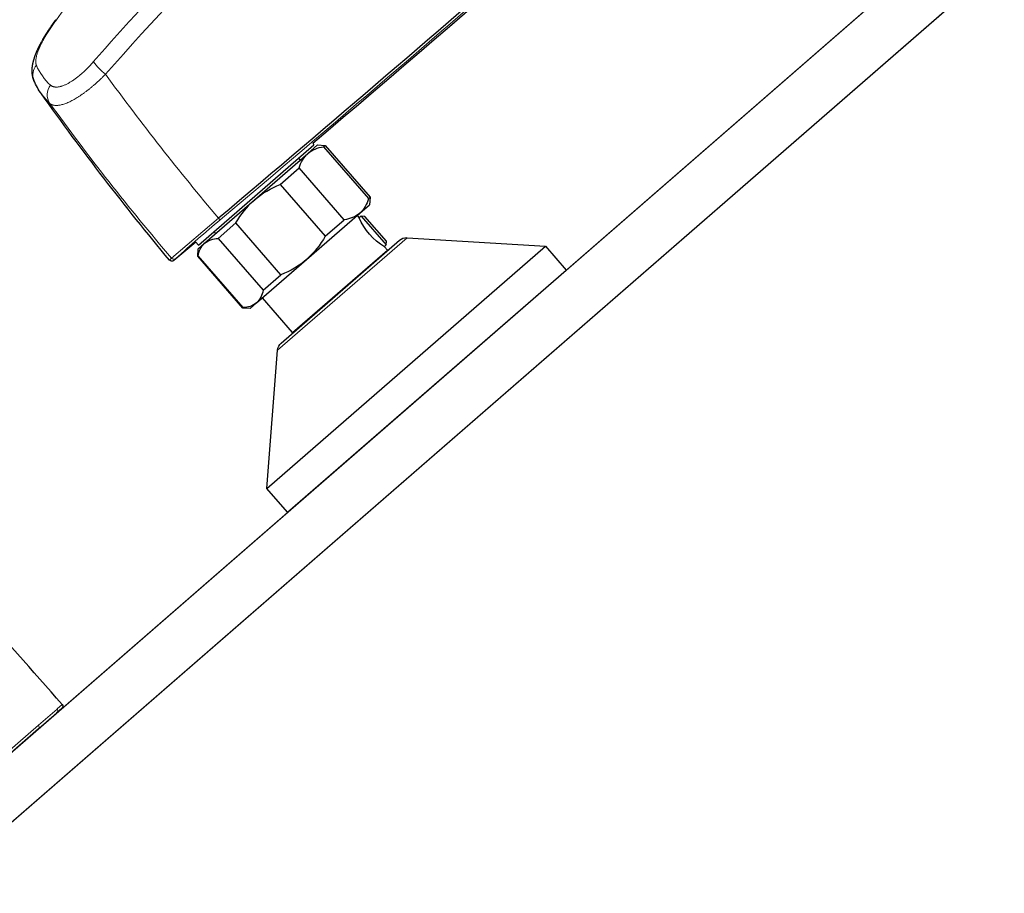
# Model space of a CAD drawing. Header units: millimetres. Extents: x -3074 to 179405, y -22 to 114374.
# Tile 72 of 184: x 149928 to 150115, y 75638 to 75804. Entities that reach past the tile are written whole.
import ezdxf

# ---------------------------------------------------------------- set-up
doc = ezdxf.new("R2010")
doc.units = ezdxf.units.MM
for name, color, linetype, lineweight, true_color in [('_SA-LAGI', 7, 'Continuous', 9, 0x5b5b5b), ('_SA-PORAND', 7, 'Continuous', 9, 0x5b5b5b), ('_SA-PORAND_hatch', 254, 'Continuous', 9, 0xbebebe), ('_SA-SANTEHN', 7, 'Continuous', 13, 0x4c5f99)]:
    doc.layers.add(name, color=color, linetype=linetype, lineweight=lineweight, true_color=true_color)

msp = doc.modelspace()

# ---------------------------------------------------------------- linework, layer by layer
at = {"layer": '_SA-LAGI'}
msp.add_lwpolyline([(147725.12, 77434.55), (148540.24, 78143.12), (150370.64, 76037.48), (149555.53, 75328.91)], close=True, dxfattribs=at)
at = {"layer": '_SA-PORAND'}
msp.add_lwpolyline([(148540.23, 78143.12), (147725.12, 77434.55), (149555.53, 75328.91), (150370.64, 76037.48)], close=True, dxfattribs=at)
at = {"layer": '_SA-PORAND_hatch'}
msp.add_lwpolyline([(150242.71, 76184.65), (149427.6, 75476.08), (149555.53, 75328.91), (150370.64, 76037.48)], close=True, dxfattribs=at)
at = {"layer": '_SA-SANTEHN', "lineweight": 0}
for p, q in [((149935.4, 75803.81), (149935.3, 75803.82)), ((149966.14, 75766.18), (149957.21, 75758.62)), ((149977.32, 75741.18), (150001.85, 75762.5)), ((149957.21, 75758.62), (149956.82, 75758.24))]:
    msp.add_line(p, q, dxfattribs=at)
at = {"layer": '_SA-SANTEHN', "lineweight": 30}
for p, q in [((149962.32, 75761.1), (149984.21, 75780.12)), ((149983.07, 75778.47), (149984.91, 75780.08)), ((149984, 75780.36), (149984.21, 75780.12)), ((149984.91, 75780.08), (149986.32, 75779.98)), ((149986.02, 75779.72), (149986.32, 75779.98)), ((149986.02, 75779.72), (149994.55, 75769.9)), ((149986.32, 75779.98), (149994.85, 75770.17)), ((149972.97, 75769.69), (149983.07, 75778.47)), ((149981.26, 75777.57), (149981.59, 75777.19)), ((149977.82, 75772.58), (149981.43, 75775.72)), ((149989.96, 75765.91), (149981.43, 75775.72)), ((149977.82, 75772.58), (149986.35, 75762.77)), ((149994.55, 75769.9), (149994.85, 75770.17)), ((149994.85, 75770.17), (149994.75, 75768.75)), ((149963.49, 75761.45), (149972.97, 75769.69)), ((149992.91, 75767.15), (149994.75, 75768.75)), ((149982.81, 75758.37), (149992.91, 75767.15)), ((149992.41, 75766.72), (149992.79, 75766.29)), ((149992.79, 75766.29), (149992.84, 75766.33)), ((149992.87, 75766.3), (149992.84, 75766.33)), ((149993.17, 75766.57), (149992.87, 75766.3)), ((149993.88, 75766.51), (149993.17, 75766.57)), ((149993.17, 75766.57), (149997.9, 75761.12)), ((149997.95, 75761.83), (149993.88, 75766.51)), ((149966.05, 75762.35), (149969.43, 75765.29)), ((149977.96, 75755.48), (149969.43, 75765.29)), ((149986.35, 75762.77), (149989.96, 75765.91)), ((149965.59, 75763.28), (149965.26, 75763.66)), ((149966.05, 75762.35), (149974.57, 75752.54)), ((150001.85, 75762.5), (150028.08, 75760.9)), ((149961.84, 75761.66), (149957.68, 75758.17)), ((149962.32, 75761.1), (149961.83, 75761.66)), ((149962.27, 75760.39), (149963.49, 75761.45)), ((149975.25, 75714.97), (150028.08, 75760.9)), ((149978, 75742.53), (150000.41, 75762.02)), ((149997.63, 75760.82), (149997.58, 75760.78)), ((149997.58, 75760.78), (149998.14, 75760.14)), ((149997.6, 75760.86), (149997.9, 75761.12)), ((149997.63, 75760.82), (149997.6, 75760.86)), ((149997.9, 75761.12), (149997.95, 75761.83)), ((150028.08, 75760.9), (150032.02, 75756.37)), ((149962.17, 75758.98), (149962.27, 75760.39)), ((149962.17, 75758.98), (149962.25, 75759.05)), ((149970.7, 75749.17), (149962.17, 75758.98)), ((149970.78, 75749.24), (149962.25, 75759.05)), ((149980.17, 75744.53), (149998.14, 75760.14)), ((149998.14, 75760.14), (149998.29, 75760.17)), ((149957.68, 75758.17), (149957.68, 75758.17)), ((149973.33, 75750.13), (149982.81, 75758.37)), ((149974.57, 75752.54), (149977.96, 75755.48)), ((149979.19, 75710.45), (150032.02, 75756.37)), ((149980.17, 75744.53), (149974.45, 75751.11)), ((149970.7, 75749.17), (149970.78, 75749.24)), ((149972.11, 75749.07), (149973.33, 75750.13)), ((149972.11, 75749.07), (149970.7, 75749.17)), ((149980.12, 75744.38), (149980.17, 75744.53)), ((149975.25, 75714.97), (149977.32, 75741.18)), ((149979.19, 75710.45), (149975.25, 75714.97))]:
    msp.add_line(p, q, dxfattribs=at)
at = {"layer": '_SA-SANTEHN', "linetype": 'Continuous', "lineweight": 0}
for p, q in [((149931.98, 75670.07), (149935.52, 75673.15)), ((149935.52, 75673.15), (149935.53, 75673.16)), ((149935.53, 75673.16), (149936.5, 75674)), ((149926.11, 75664.97), (149931.98, 75670.07))]:
    msp.add_line(p, q, dxfattribs=at)
at = {"layer": '_SA-SANTEHN', "linetype": 'Continuous', "lineweight": 30}
for p, q in [((149935.5, 75672.47), (149936.45, 75673.29)), ((149932.04, 75669.46), (149935.5, 75672.46)), ((149935.5, 75672.46), (149935.5, 75672.47)), ((149919.47, 75658.53), (149932.03, 75669.45)), ((149932.03, 75669.45), (149932.04, 75669.46))]:
    msp.add_line(p, q, dxfattribs=at)
at = {"layer": '_SA-SANTEHN', "lineweight": 13}
for points in [[(150082.16, 76201.7), (150281.07, 75972.87), (149843.34, 75592.35)], [(150062.26, 76184.4), (150261.18, 75955.57), (149863.24, 75609.65), (149664.32, 75838.48)]]:
    msp.add_lwpolyline(points, dxfattribs=at)
at = {"layer": '_SA-SANTEHN', "lineweight": 0, "extrusion": (0, 0, -1)}
for centre, radius, start, end in [((-150404.75, 75388.56), 612.87, 41.35348, 56.64638), ((-146207.49, 80216.83), 5825.87, 228.180505, 229.817771), ((-150244.88, 75572.61), 386.3, 36.7628, 44.0497), ((-150382.07, 75410.74), 584.47, 41.21214, 46.56879), ((-149933.75, 75793.36), 2.81, 337.7484, 40.1683), ((-149941.68, 75799.56), 11, 312.2314, 336.4916), ((-149952.77, 75803.8), 13.09, 308.0506, 322.4271), ((-150343.32, 76084.35), 493.46, 319.8515, 323.8833), ((-149936.58, 75789.59), 2.93, 326.1855, 38.5124), ((-150307.71, 76057.86), 460.86, 319.5114, 324.152), ((-149967.02, 75766.82), 1.09, 300.9801, 324.0703), ((-149957.65, 75759.02), 0.599, 230.319, 317.9291)]:
    msp.add_arc(centre, radius, start, end, dxfattribs=at)
at = {"layer": '_SA-SANTEHN', "lineweight": 30, "extrusion": (0, 0, -1)}
for centre, radius, start, end in [((-146251.06, 80166.7), 5759.02, 228.170513, 229.82776), ((-146771.14, 79568.47), 4967.12, 228.30148, 229.69725), ((-149943.32, 75797.44), 13.22, 324.4381, 337.0692), ((-150372.12, 76103.05), 539.78, 320.298, 324.52), ((-149986.65, 75774.09), 5.66, 50.7221, 83.6361), ((-149986.91, 75774.32), 5.66, 14.364, 47.2776), ((-149983.85, 75756.96), 16.75, 49.4899, 68.9044), ((-149989.07, 75771.31), 5.66, 194.3639, 227.2777), ((-149984.07, 75757.15), 16.75, 29.0951, 48.5103), ((-149989.33, 75771.53), 5.66, 230.7252, 263.6329), ((-150003.73, 75770.97), 11.9, 301.1381, 336.8603), ((-149966.06, 75758.2), 4.14, 51.6391, 89.7425), ((-149971.71, 75770.92), 16.75, 209.0961, 228.5093), ((-150001.72, 75760.51), 2, 48.9999, 93.5042), ((-149966.35, 75758.45), 4.14, 8.2575, 46.3607), ((-149957.28, 75758.63), 0.603, 229.3601, 320.1517), ((-149971.93, 75771.11), 16.75, 229.4898, 248.9045), ((-149970.47, 75753.13), 4.14, 188.2574, 226.3607), ((-149970.76, 75753.38), 4.14, 231.6392, 269.7424), ((-149979.31, 75741.02), 2, 4.4957, 48.9999)]:
    msp.add_arc(centre, radius, start, end, dxfattribs=at)
at = {"layer": '_SA-SANTEHN', "lineweight": 0}
for centre, radius, start, end in [((149942.03, 75796.51), 11.62, 215.5202, 227.3354), ((150123.08, 75577.39), 245.07, 129.7236, 132.3333), ((149960.68, 75755.77), 3.85, 133.4331, 141.3583)]:
    msp.add_arc(centre, radius, start, end, dxfattribs=at)
at = {"layer": '_SA-SANTEHN', "linetype": 'Continuous', "lineweight": 30}
msp.add_arc((149189.93, 75024.44), 989.59, 41.02499, 42.51297, dxfattribs=at)
at = {"layer": '_SA-SANTEHN', "linetype": 'Continuous', "lineweight": 0}
for centre, radius, start, end in [((149935.17, 75672.83), 0.489, 312.3829, 42.3006), ((149931.69, 75669.73), 0.445, 321.4746, 49.0699)]:
    msp.add_arc(centre, radius, start, end, dxfattribs=at)
at = {"layer": '_SA-SANTEHN', "linetype": 'Continuous', "lineweight": 30, "extrusion": (0, 0, -1)}
msp.add_arc((-149936.12, 75673.67), 0.5, 138.9712, 228.9999, dxfattribs=at)
at = {"layer": '_SA-SANTEHN', "lineweight": 30}
msp.add_open_spline([(149931.14, 75792.29), (149931.13, 75792.31), (149931.12, 75792.35), (149931.1, 75792.39), (149931.09, 75792.43), (149931.08, 75792.46), (149931.07, 75792.49), (149931.06, 75792.51), (149931.05, 75792.54), (149931.04, 75792.57), (149931.02, 75792.63), (149931, 75792.7), (149930.97, 75792.79), (149930.94, 75792.89), (149930.91, 75793.01), (149930.88, 75793.15), (149930.85, 75793.32), (149930.82, 75793.52), (149930.81, 75793.68), (149930.8, 75793.78), (149930.8, 75793.85), (149930.8, 75793.91), (149930.79, 75793.97), (149930.79, 75794.03), (149930.79, 75794.1), (149930.79, 75794.17), (149930.79, 75794.23), (149930.79, 75794.29), (149930.8, 75794.34), (149930.8, 75794.38), (149930.8, 75794.42), (149930.8, 75794.46), (149930.8, 75794.5), (149930.81, 75794.53), (149930.81, 75794.58), (149930.81, 75794.63), (149930.82, 75794.68), (149930.82, 75794.73), (149930.83, 75794.78), (149930.83, 75794.83), (149930.84, 75794.87), (149930.84, 75794.91), (149930.85, 75794.96), (149930.86, 75795.02), (149930.87, 75795.09), (149930.88, 75795.15), (149930.89, 75795.2), (149930.89, 75795.25), (149930.9, 75795.3), (149930.91, 75795.35), (149930.92, 75795.39), (149930.93, 75795.44), (149930.94, 75795.47), (149930.94, 75795.51), (149930.95, 75795.56), (149930.96, 75795.61), (149930.98, 75795.68), (149930.99, 75795.75), (149931.01, 75795.82), (149931.03, 75795.88), (149931.04, 75795.94), (149931.06, 75796.01), (149931.08, 75796.08), (149931.1, 75796.15), (149931.12, 75796.22), (149931.14, 75796.29), (149931.16, 75796.37), (149931.19, 75796.45), (149931.21, 75796.54), (149931.24, 75796.63), (149931.27, 75796.7), (149931.29, 75796.77), (149931.31, 75796.84), (149931.33, 75796.9), (149931.36, 75796.97), (149931.39, 75797.05), (149931.41, 75797.12), (149931.44, 75797.2), (149931.47, 75797.27), (149931.5, 75797.35), (149931.53, 75797.44), (149931.57, 75797.52), (149931.6, 75797.6), (149931.63, 75797.68), (149931.67, 75797.77), (149931.71, 75797.85), (149931.74, 75797.94), (149931.78, 75798.02), (149931.81, 75798.1), (149931.85, 75798.17), (149931.88, 75798.25), (149931.91, 75798.32), (149931.95, 75798.39), (149931.99, 75798.48), (149932.03, 75798.56), (149932.06, 75798.63), (149932.1, 75798.7), (149932.13, 75798.76), (149932.15, 75798.82), (149932.17, 75798.86), (149932.19, 75798.9), (149932.21, 75798.94), (149932.24, 75798.99), (149932.28, 75799.07), (149932.32, 75799.15), (149932.38, 75799.27), (149932.47, 75799.43), (149932.57, 75799.62), (149932.68, 75799.82), (149932.77, 75799.99), (149932.84, 75800.11), (149932.89, 75800.19), (149932.93, 75800.26), (149932.97, 75800.33), (149933.01, 75800.39), (149933.03, 75800.43), (149933.05, 75800.47), (149933.07, 75800.49), (149933.08, 75800.52), (149933.11, 75800.57), (149933.15, 75800.63), (149933.19, 75800.7), (149933.24, 75800.79), (149933.3, 75800.88), (149933.37, 75801), (149933.45, 75801.13), (149933.54, 75801.26), (149933.62, 75801.4), (149933.7, 75801.52), (149933.78, 75801.64), (149933.86, 75801.77), (149933.95, 75801.9), (149934.05, 75802.05), (149934.16, 75802.23), (149934.3, 75802.43), (149934.43, 75802.61), (149934.54, 75802.77), (149934.62, 75802.89), (149934.7, 75803), (149934.76, 75803.09), (149934.81, 75803.16), (149934.85, 75803.22), (149934.89, 75803.27), (149934.92, 75803.31), (149934.95, 75803.34), (149934.98, 75803.39), (149935.01, 75803.44), (149935.07, 75803.51), (149935.13, 75803.6), (149935.21, 75803.7), (149935.27, 75803.78), (149935.3, 75803.82)], degree=3, knots=[0, 0, 0, 0, 0.005259, 0.009527, 0.012807, 0.015153, 0.017313, 0.01953, 0.021803, 0.024191, 0.029936, 0.036241, 0.042471, 0.053071, 0.063413, 0.073659, 0.091737, 0.109563, 0.12717, 0.13303, 0.138702, 0.144099, 0.149587, 0.155433, 0.162175, 0.167928, 0.173826, 0.179297, 0.183859, 0.18778, 0.191616, 0.194872, 0.198234, 0.201726, 0.205584, 0.210183, 0.215468, 0.220446, 0.225146, 0.229212, 0.233, 0.236624, 0.240817, 0.247104, 0.253388, 0.259308, 0.264595, 0.269302, 0.273044, 0.277573, 0.282418, 0.286564, 0.289979, 0.292828, 0.297463, 0.302596, 0.308595, 0.315605, 0.322793, 0.328481, 0.332842, 0.339429, 0.347041, 0.353266, 0.359172, 0.365681, 0.372923, 0.381066, 0.389282, 0.397335, 0.4044, 0.410649, 0.416272, 0.421908, 0.42829, 0.43519, 0.442422, 0.449039, 0.455254, 0.462281, 0.470911, 0.477925, 0.484482, 0.49178, 0.499378, 0.507418, 0.514657, 0.521291, 0.528372, 0.535885, 0.541757, 0.547599, 0.554089, 0.561469, 0.568671, 0.575235, 0.581164, 0.586434, 0.590935, 0.594654, 0.597595, 0.600557, 0.605316, 0.611448, 0.618686, 0.625971, 0.642285, 0.658279, 0.674807, 0.692405, 0.698853, 0.705434, 0.711984, 0.717649, 0.722309, 0.725909, 0.728542, 0.730312, 0.732482, 0.736201, 0.741082, 0.747125, 0.754328, 0.762464, 0.770439, 0.782359, 0.793532, 0.80396, 0.814308, 0.823823, 0.8336, 0.84427, 0.855834, 0.870732, 0.886891, 0.904314, 0.914977, 0.924754, 0.933463, 0.941104, 0.946448, 0.951108, 0.955084, 0.958376, 0.961134, 0.964046, 0.968383, 0.974146, 0.981335, 0.989953, 1, 1, 1, 1], dxfattribs=at)
at = {"layer": '_SA-SANTEHN', "lineweight": 0}
for points, knots in [([(149931.6, 75795.17), (149931.58, 75795.22), (149931.55, 75795.3), (149931.51, 75795.45), (149931.49, 75795.6), (149931.48, 75795.77), (149931.48, 75795.96), (149931.49, 75796.15), (149931.51, 75796.35), (149931.55, 75796.57), (149931.6, 75796.79), (149931.65, 75797.03), (149931.72, 75797.27), (149931.81, 75797.53), (149931.9, 75797.79), (149932, 75798.06), (149932.12, 75798.34), (149932.24, 75798.63), (149932.38, 75798.93), (149932.52, 75799.23), (149932.68, 75799.54), (149932.84, 75799.85), (149933.01, 75800.17), (149933.2, 75800.49), (149933.38, 75800.81), (149933.59, 75801.15), (149933.82, 75801.51), (149934.06, 75801.89), (149934.31, 75802.27), (149934.57, 75802.66), (149934.84, 75803.04), (149935.12, 75803.43), (149935.31, 75803.68), (149935.4, 75803.81)], [0, 0, 0, 0, 0.031361, 0.062698, 0.094068, 0.125525, 0.156786, 0.188003, 0.219228, 0.250518, 0.281814, 0.313034, 0.344231, 0.375462, 0.406907, 0.43825, 0.469548, 0.500859, 0.532106, 0.563333, 0.594598, 0.625958, 0.656994, 0.688025, 0.719105, 0.750288, 0.785797, 0.821302, 0.856882, 0.892619, 0.928368, 0.964136, 1, 1, 1, 1]), ([(149942.39, 75795.82), (149942.3, 75795.72), (149942.13, 75795.52), (149941.86, 75795.22), (149941.59, 75794.94), (149941.32, 75794.66), (149941.04, 75794.39), (149940.77, 75794.13), (149940.5, 75793.88), (149940.23, 75793.64), (149939.96, 75793.4), (149939.69, 75793.17), (149939.41, 75792.95), (149939.14, 75792.75), (149938.87, 75792.55), (149938.61, 75792.36), (149938.35, 75792.19), (149938.09, 75792.03), (149937.84, 75791.88), (149937.59, 75791.74), (149937.35, 75791.61), (149937.11, 75791.5), (149936.87, 75791.4), (149936.64, 75791.31), (149936.42, 75791.23), (149936.21, 75791.17), (149936, 75791.12), (149935.81, 75791.08), (149935.62, 75791.06), (149935.43, 75791.05), (149935.26, 75791.05), (149935.09, 75791.06), (149934.93, 75791.09), (149934.78, 75791.13), (149934.64, 75791.18), (149934.52, 75791.25), (149934.4, 75791.32), (149934.33, 75791.38), (149934.29, 75791.42)], [0, 0, 0, 0, 0.028091, 0.056168, 0.084276, 0.112461, 0.140623, 0.168138, 0.195618, 0.223105, 0.250641, 0.278721, 0.30669, 0.334594, 0.362478, 0.390544, 0.418131, 0.445601, 0.473, 0.500377, 0.528272, 0.556168, 0.584113, 0.612158, 0.640161, 0.667516, 0.694872, 0.722274, 0.749766, 0.777757, 0.805688, 0.833602, 0.861546, 0.889666, 0.91731, 0.944885, 0.972434, 1, 1, 1, 1]), ([(149934.15, 75787.96), (149934.21, 75787.91), (149934.32, 75787.82), (149934.52, 75787.72), (149934.73, 75787.64), (149934.97, 75787.59), (149935.23, 75787.56), (149935.5, 75787.56), (149935.79, 75787.59), (149936.1, 75787.64), (149936.44, 75787.71), (149936.79, 75787.82), (149937.16, 75787.95), (149937.54, 75788.1), (149937.93, 75788.28), (149938.33, 75788.47), (149938.73, 75788.69), (149939.14, 75788.93), (149939.56, 75789.2), (149939.92, 75789.43), (149940.2, 75789.62), (149940.4, 75789.76), (149940.61, 75789.91), (149940.81, 75790.06), (149941.02, 75790.21), (149941.23, 75790.37), (149941.51, 75790.59), (149941.88, 75790.89), (149942.33, 75791.26), (149942.79, 75791.66), (149943.26, 75792.09), (149943.74, 75792.53), (149944.22, 75793), (149944.54, 75793.33), (149944.7, 75793.49)], [0, 0, 0, 0, 0.036613, 0.073044, 0.109226, 0.145094, 0.180582, 0.21563, 0.250178, 0.286027, 0.321876, 0.357681, 0.3934, 0.428989, 0.464405, 0.499609, 0.53341, 0.56766, 0.602322, 0.637355, 0.653195, 0.669097, 0.685057, 0.701071, 0.717135, 0.733244, 0.749394, 0.782853, 0.817212, 0.852405, 0.888359, 0.924998, 0.96224, 1, 1, 1, 1])]:
    msp.add_open_spline(points, degree=3, knots=knots, dxfattribs=at)

doc.saveas('drawing.dxf')
